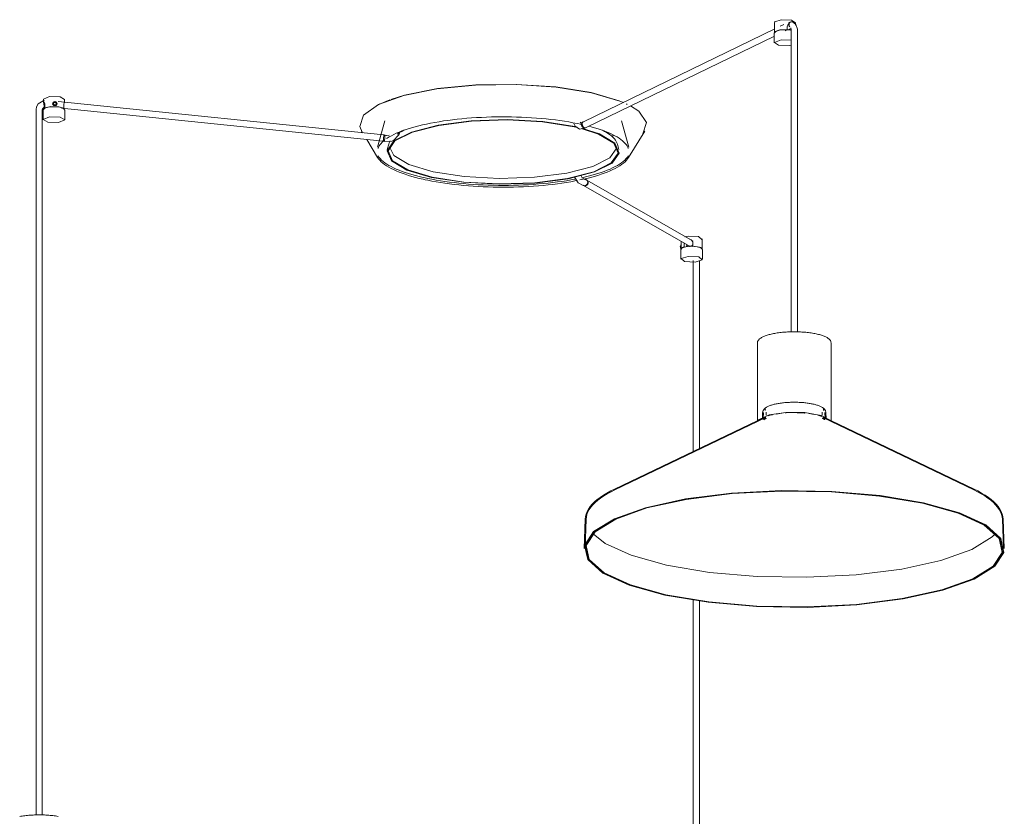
# Model space of a CAD drawing. Header units: millimetres. Extents: x -4228 to 3657, y -1164 to 7565.
# Tile 2 of 5: x -1174 to -236, y -574 to 185. Entities that reach past the tile are written whole.
import ezdxf

# ---------------------------------------------------------------- set-up
doc = ezdxf.new("R2010")
doc.units = ezdxf.units.MM
doc.layers.add('E-LITE-EQPM', color=7, linetype='Continuous', lineweight=20)

# ---------------------------------------------------------------- blocks, each defined once
blk = doc.blocks.new('68595-3L_ 68596-3L_ 68596-3L  KOMBO400 - 64314-54-3L CONGA Black_White pendant lamp ø450-3L-734198-00 Isometrico PDF')
at = {"layer": 'E-LITE-EQPM', "color": 253, "lineweight": 15, "true_color": 0xaaaaaa}
for p, q in [((3480.42, 182.71), (3480.42, 173.1)), ((3489.12, 180.56), (3485.86, 178.98)), ((3492.54, 175.83), (3492.54, 178.38)), ((3495.88, 183.23), (3493.78, 182.34)), ((3496.59, 184.9), (3500.33, 182.32)), ((3497.36, 183.22), (3496.61, 183.33)), ((3496.89, 183.29), (3497.69, 182.93)), ((3500.43, 180.11), (3500.43, 182.71)), ((3480.66, 176.45), (3298.34, 87.9)), ((3300.96, 82.51), (3480.24, 169.58)), ((3480.14, 172.4), (3480.14, 163.28)), ((3490.56, 174.59), (3491.74, 175.16)), ((3491.84, 175.58), (3492.54, 175.83)), ((3495.66, 176.67), (3492.88, 175.49)), ((3496.15, 175.72), (3496.15, 170.3)), ((3496.15, 170.3), (3496.15, -112.12)), ((3502.15, 170.3), (3502.15, 175.72)), ((3502.15, -112.16), (3502.15, 170.3)), ((3305.63, 115.82), (3332.39, 108.05)), ((2785.14, 108.03), (2783.97, 108.11)), ((2784.34, 109.46), (2784.34, 107.72)), ((2784.51, 109.41), (2784.38, 109.7)), ((2785.74, 103.84), (2785.74, 101.28)), ((2793.33, 106.11), (2792.86, 104.54)), ((2793.76, 106.02), (2795.25, 107.03)), ((2794.33, 104.32), (2793.76, 106.02)), ((2795.11, 106.57), (2793.86, 105.72)), ((2794.09, 104.15), (2794.19, 103.86)), ((2794.33, 104.32), (2794.19, 103.86)), ((2795.25, 104.3), (2794.53, 104.32)), ((2795.11, 106.57), (2795.25, 107.03)), ((2796.58, 105.5), (2795.11, 106.57)), ((2795.25, 107.03), (2796.74, 105.95)), ((2795.97, 104.29), (2795.25, 104.3)), ((2796.17, 104.28), (2796.03, 103.82)), ((2796.03, 103.82), (2796.12, 104.1)), ((2796.74, 105.95), (2796.17, 104.28)), ((2796.72, 103.5), (2797.16, 104.95)), ((3108.27, 75.53), (2798.28, 107.23)), ((2803.68, 100.86), (2803.68, 103.41)), ((2804.35, 106.52), (2804.35, 109.46)), ((3104.49, 105.01), (3103.74, 104.65)), ((3333.2, 107.73), (3336.48, 106.37)), ((3340.2, 104.65), (3339.45, 105.01)), ((2777.59, 102.18), (2777.23, 99.7)), ((2777.23, 99.7), (2777.23, 94.28)), ((2777.23, 94.28), (2777.23, -572.29)), ((2783.23, 99.7), (2783.34, 100.44)), ((2783.23, 94.28), (2783.23, 99.7)), ((2783.23, -572.3), (2783.23, 94.28)), ((2783.34, 100.44), (2784.84, 102.1)), ((2784.05, 99.16), (2784.11, 99.53)), ((2784.05, 99.16), (2784.05, 90.04)), ((2784.81, 102.09), (2784.84, 102.1)), ((2784.81, 102.09), (2785.74, 102.03)), ((2785, 101.42), (2784.98, 102.09)), ((2785, 100.52), (2785, 101.42)), ((2785.74, 101.28), (2786.64, 101.26)), ((2801.5, 100.87), (3107.66, 69.56)), ((2803.07, 100.87), (2803.68, 100.86)), ((2804.64, 90.04), (2804.64, 99.16)), ((3109.3, 88.98), (3102.3, 63.96)), ((3295.94, 86.97), (3295.34, 87.59)), ((3296.35, 85.58), (3295.88, 85.68)), ((3295.94, 86.97), (3296.87, 87.17)), ((3298.3, 87.89), (3296.87, 87.17)), ((3297.67, 84.25), (3297.4, 84.97)), ((3298.3, 87.89), (3297.58, 87.53)), ((3341.64, 63.96), (3334.64, 88.98)), ((3087.21, 79.16), (3088.18, 77.58)), ((3108.26, 75.53), (3108.27, 75.53)), ((3109.46, 75.39), (3108.3, 75.52)), ((3108.3, 75.52), (3108.3, 75.52)), ((3108.32, 74.7), (3108.34, 75.15)), ((3108.34, 75.16), (3108.33, 75.44)), ((3110.76, 75), (3108.66, 75.48)), ((3109.46, 75.39), (3109.46, 75.39)), ((3122.86, 76.2), (3123.8, 78.63)), ((3294.66, 81.11), (3299.56, 81.81)), ((3299.18, 82.62), (3298.61, 83.01)), ((3299.8, 82.39), (3299.2, 82.61)), ((3299.56, 81.81), (3300.99, 82.53)), ((3300.41, 82.35), (3299.82, 82.38)), ((3300.28, 82.17), (3300.99, 82.53)), ((3300.96, 82.51), (3300.43, 82.35)), ((3322.99, 77.56), (3322.33, 76.78)), ((3327.23, 75.4), (3325.67, 74.28)), ((3341.45, 54.12), (3356.73, 79.16)), ((3092.1, 71.16), (3102.49, 54.12)), ((3107.31, 69.64), (3109.41, 69.15)), ((3107.62, 69.56), (3108.78, 69.43)), ((3107.63, 69.56), (3107.68, 69.68)), ((3107.72, 69.68), (3107.66, 69.56)), ((3107.7, 69.72), (3107.76, 69.99)), ((3107.79, 69.99), (3107.73, 69.72)), ((3107.73, 69.73), (3108.01, 69.95)), ((3107.76, 69.99), (3107.85, 70.48)), ((3107.88, 70.48), (3107.79, 69.99)), ((3107.85, 70.48), (3107.94, 71.1)), ((3107.97, 71.1), (3107.88, 70.48)), ((3107.95, 71.11), (3108.04, 71.83)), ((3108.06, 71.83), (3107.97, 71.11)), ((3108.04, 71.83), (3108.14, 72.6)), ((3108.14, 72.6), (3108.06, 71.83)), ((3108.07, 70.02), (3108.36, 70.41)), ((3108.28, 74.09), (3108.32, 74.69)), ((3108.41, 70.48), (3108.55, 70.74)), ((3113.11, 66.75), (3111.69, 61.7)), ((3332.25, 61.7), (3330.83, 66.75)), ((3300.72, 32.91), (3299.28, 33.21)), ((3300.72, 32.91), (3301.14, 32.77)), ((3301.47, 32.61), (3301.09, 32.81)), ((3402.91, -25.71), (3301.54, 32.56)), ((3302.55, 28.73), (3302.12, 28.08)), ((3302.46, 30.49), (3302.43, 29.72)), ((3302.81, 29.46), (3302.55, 28.73)), ((3298.06, 27.33), (3299.5, 27.04)), ((3298.25, 27.52), (3298.62, 27.32)), ((3298.55, 27.36), (3399.92, -30.92)), ((3299.39, 27.06), (3299.66, 27.02)), ((3299.66, 27.02), (3299.4, 27.05)), ((3300.12, 27.02), (3299.67, 27.02)), ((3299.69, 27.02), (3300.12, 27.03)), ((3300.86, 27.19), (3300.14, 27.02)), ((3300.79, 27.22), (3300.28, 27.04)), ((3301.23, 27.51), (3300.89, 27.28)), ((3391.41, -26), (3391.41, -33.07)), ((3394.39, -28.53), (3394.44, -27.76)), ((3394.91, -21.47), (3398.19, -20.83)), ((3402.64, -27.75), (3402.64, -30.31)), ((3411.42, -33.07), (3411.42, -23.47)), ((3390.77, -30.49), (3391.5, -30.42)), ((3390.92, -32.02), (3390.95, -32.33)), ((3390.95, -32.33), (3391.44, -32.28)), ((3391.59, -29.3), (3391.06, -29.35)), ((3391.12, -33.77), (3391.12, -42.89)), ((3394.39, -31.09), (3392.56, -31.77)), ((3394.39, -31.09), (3394.39, -28.53)), ((3394.78, -31.41), (3394.39, -31.09)), ((3396.64, -30.25), (3396.67, -30.76)), ((3398.83, -30.33), (3398.46, -30.08)), ((3398.53, -30.69), (3398.5, -30.36)), ((3398.83, -30.33), (3399.31, -30.66)), ((3399.61, -30.6), (3398.91, -30.37)), ((3400.04, -30.64), (3399.68, -30.61)), ((3402.33, -29.58), (3401.78, -30.09)), ((3402.65, -29.12), (3402.35, -29.55)), ((3402.64, -30.31), (3403.02, -30.62)), ((3411.71, -33.77), (3411.28, -33.26)), ((3411.4, -33.22), (3411.39, -32.88)), ((3411.71, -42.89), (3411.71, -33.77)), ((3402.98, -44.2), (3402.98, -225.98)), ((3408.98, -223.12), (3408.98, -44.2)), ((3464.15, -122.44), (3464.15, -197.02)), ((3534.15, -197.34), (3534.15, -122.44)), ((3471.38, -185.09), (3471.38, -187.01)), ((3526.92, -187.01), (3526.92, -185.09)), ((3471.68, -192.96), (3327.91, -261.89)), ((3472.03, -193.68), (3328.26, -262.62)), ((3468.85, -194.98), (3468.84, -195.02)), ((3469.07, -188.8), (3468.85, -194.98)), ((3469.27, -194.14), (3471.66, -193.03)), ((3469.87, -188.83), (3469.66, -194.65)), ((3472.43, -188.54), (3472.43, -191.33)), ((3481.88, -190.37), (3487.42, -189.62)), ((3490.64, -189.34), (3491.46, -189.28)), ((3491.46, -189.28), (3500.16, -189.04)), ((3513.08, -189.88), (3518.54, -190.76)), ((3525.86, -191.33), (3525.86, -188.54)), ((3670.04, -262.62), (3526.27, -193.68)), ((3670.38, -261.89), (3526.61, -192.96)), ((3528.39, -193.81), (3528.65, -193.94)), ((3528.64, -194.72), (3528.42, -188.83)), ((3529.45, -194.98), (3529.22, -188.8)), ((3529.45, -194.98), (3529.45, -195.02)), ((3300.17, -290.59), (3299.16, -318.34)), ((3699.14, -318.34), (3698.13, -290.59)), ((3300.96, -290.62), (3299.96, -318.34)), ((3698.34, -318.34), (3697.33, -290.62)), ((3402.98, -367.64), (3402.98, -901.4)), ((3408.98, -901.41), (3408.98, -368.51))]:
    blk.add_line(p, q, dxfattribs=at)
for points in [[(3480.45, 182.77, 0), (3480.52, 183.1, 0), (3486.68, 185.29, 0), (3496.59, 184.9, 0)], [(3492.54, 178.38, 0), (3492.66, 179.31, 0), (3493.01, 180.18, 0), (3493.54, 180.92, 0), (3494.21, 181.5, 0)], [(3496.89, 183.29, 0), (3496.06, 183.28, 0), (3495.31, 182.92, 0), (3494.71, 182.24, 0), (3494.34, 181.32, 0), (3494.23, 180.29, 0), (3494.41, 179.26, 0), (3494.83, 178.35, 0)], [(3497.36, 183.22, 0), (3500.78, 180.79, 0), (3502.15, 176.11, 0), (3502.15, 175.72, 0)], [(3480.14, 172.4, 0), (3481.57, 174.14, 0), (3484.96, 175.17, 0), (3490.53, 175.63, 0), (3495.99, 175.16, 0), (3496.21, 175.11, 0)], [(3492.54, 175.83, 0), (3485.4, 175.51, 0), (3480.83, 173.89, 0), (3480.42, 173.09, 0)], [(3494.59, 175.29, 0), (3494.6, 175.59, 0), (3494.47, 176.43, 0)], [(3495.09, 175.48, 0), (3494.95, 176.14, 0), (3494.81, 176.41, 0)], [(3495.75, 177.52, 0), (3496.15, 175.84, 0), (3496.15, 175.72, 0)], [(3484.09, 161.02, 0), (3480.24, 163.68, 0), (3486.58, 165.94, 0), (3496.25, 165.64, 0)], [(3496.4, 160.95, 0), (3494.28, 160.62, 0), (3484.09, 161.02, 0)], [(3087.82, 78.23, 0), (3085.45, 83.62, 0), (3089.04, 94.41, 0), (3103.4, 104.48, 0), (3127.36, 113.02, 0), (3158.99, 119.33, 0), (3195.72, 122.9, 0), (3234.58, 123.45, 0), (3272.42, 120.92, 0), (3306.17, 115.53, 0)], [(3114.97, 109.32, 0), (3127.96, 113.33, 0), (3159.39, 119.6, 0), (3195.89, 123.15, 0), (3234.5, 123.69, 0), (3272.1, 121.18, 0), (3305.63, 115.82, 0)], [(3306.17, 115.53, 0), (3333.09, 107.71, 0), (3336.44, 106.35, 0)], [(2783.96, 108.11, 0), (2779.11, 105.06, 0), (2777.59, 102.18, 0)], [(2784, 108.1, 0), (2784.15, 107.84, 0), (2784.32, 107.26, 0), (2784.5, 106.41, 0), (2784.67, 105.41, 0), (2784.82, 104.38, 0), (2784.92, 103.43, 0), (2784.96, 102.67, 0), (2784.91, 102.21, 0)], [(2784.38, 109.7, 0), (2790.09, 111.99, 0), (2800.06, 111.75, 0), (2804.31, 109.23, 0)], [(2784.98, 106.66, 0), (2785.26, 106.19, 0), (2785.5, 105.55, 0), (2785.68, 104.75, 0), (2785.74, 103.84, 0)], [(2795.19, 103.41, 0), (2794.84, 103.44, 0), (2794.18, 103.67, 0), (2793.65, 104.1, 0), (2793.3, 104.66, 0), (2793.18, 105.32, 0)], [(2793.2, 105.58, 0), (2793.3, 105.98, 0), (2793.65, 106.56, 0), (2794.18, 107, 0), (2794.84, 107.22, 0)], [(2795.25, 107.45, 0), (2793.25, 105.58, 0), (2795.25, 103.61, 0)], [(2797.16, 105.22, 0), (2797.04, 104.58, 0), (2796.7, 104.02, 0), (2796.18, 103.63, 0), (2795.53, 103.43, 0), (2795.22, 103.41, 0)], [(2795.25, 103.61, 0), (2797.24, 105.48, 0), (2795.25, 107.45, 0)], [(2795.53, 107.21, 0), (2796.18, 106.95, 0), (2796.7, 106.49, 0), (2797.04, 105.89, 0), (2797.12, 105.63, 0)], [(2803.68, 103.41, 0), (2803.73, 104.32, 0), (2803.84, 105.11, 0), (2804, 105.75, 0), (2804.16, 106.21, 0), (2804.29, 106.48, 0), (2804.34, 106.54, 0)], [(3103.8, 104.67, 0), (3104.15, 104.84, 0), (3114.22, 109.05, 0)], [(2804.64, 99.16, 0), (2803.2, 100.9, 0), (2799.82, 101.93, 0), (2794.24, 102.39, 0), (2788.78, 101.92, 0), (2785.54, 100.92, 0), (2784.11, 99.53, 0)], [(2803.68, 100.86, 0), (2798.83, 102.35, 0), (2791.46, 102.53, 0), (2785.74, 101.28, 0)], [(3343.31, 103.07, 0), (3351.02, 98.09, 0), (3358.49, 87.46, 0), (3354.9, 76.67, 0)], [(2784.09, 90.28, 0), (2789.97, 92.63, 0), (2800.22, 92.39, 0), (2804.6, 89.8, 0)], [(2804.6, 89.8, 0), (2798.72, 87.44, 0), (2788.47, 87.69, 0), (2784.09, 90.28, 0)], [(3111.05, 72.03, 0), (3111.58, 72.41, 0), (3113.49, 73.61, 0), (3115.58, 74.79, 0), (3117.85, 75.95, 0), (3120.28, 77.09, 0), (3122.88, 78.2, 0), (3125.64, 79.28, 0), (3128.56, 80.33, 0), (3131.63, 81.35, 0), (3134.84, 82.33, 0), (3138.2, 83.28, 0), (3141.69, 84.2, 0), (3145.32, 85.07, 0), (3149.06, 85.9, 0), (3152.93, 86.69, 0), (3156.9, 87.44, 0), (3160.99, 88.14, 0), (3165.16, 88.79, 0), (3169.44, 89.4, 0), (3173.79, 89.96, 0), (3178.22, 90.47, 0), (3182.73, 90.94, 0), (3187.3, 91.35, 0), (3191.92, 91.71, 0), (3196.59, 92.02, 0), (3201.3, 92.27, 0), (3206.05, 92.48, 0), (3210.82, 92.63, 0), (3215.61, 92.73, 0), (3220.41, 92.77, 0), (3225.21, 92.76, 0), (3230.01, 92.7, 0), (3234.79, 92.58, 0), (3239.55, 92.41, 0), (3244.29, 92.19, 0), (3248.99, 91.92, 0), (3253.64, 91.59, 0), (3258.25, 91.21, 0), (3262.79, 90.78, 0), (3267.27, 90.3, 0), (3271.68, 89.77, 0), (3276.01, 89.2, 0), (3280.24, 88.57, 0), (3284.39, 87.9, 0), (3288.44, 87.18, 0), (3292.37, 86.42, 0), (3295.88, 85.68, 0)], [(3134.83, 78.28, 0), (3160.15, 84.85, 0), (3191.52, 88.92, 0), (3225.87, 90.09, 0), (3259.84, 88.25, 0), (3290.1, 83.57, 0), (3292.39, 83.06, 0)], [(3135.65, 78.1, 0), (3160.73, 84.61, 0), (3191.81, 88.64, 0), (3225.83, 89.8, 0), (3259.49, 87.97, 0), (3289.46, 83.34, 0), (3292.77, 82.59, 0)], [(3294.66, 81.11, 0), (3290.46, 83.83, 0), (3288.84, 87.15, 0)], [(3299.1, 82.04, 0), (3298.49, 82.27, 0), (3297.9, 82.67, 0), (3297.38, 83.22, 0), (3296.97, 83.89, 0), (3296.69, 84.62, 0), (3296.57, 85.36, 0), (3296.6, 86.07, 0), (3296.8, 86.7, 0), (3297.14, 87.19, 0), (3297.6, 87.53, 0), (3297.86, 87.63, 0)], [(3297.4, 84.98, 0), (3297.28, 85.72, 0), (3297.32, 86.43, 0), (3297.52, 87.06, 0), (3297.87, 87.56, 0), (3298.33, 87.9, 0), (3298.34, 87.9, 0)], [(3298.31, 87.89, 0), (3297.85, 87.55, 0), (3297.51, 87.06, 0), (3297.32, 86.43, 0), (3297.28, 85.72, 0), (3297.41, 84.98, 0), (3297.69, 84.25, 0), (3298.1, 83.58, 0), (3298.61, 83.03, 0), (3299.2, 82.63, 0), (3299.82, 82.4, 0)], [(3298.31, 87.89, 0), (3297.85, 87.55, 0), (3297.51, 87.06, 0), (3297.32, 86.43, 0), (3297.28, 85.72, 0), (3297.41, 84.98, 0), (3297.69, 84.25, 0), (3298.1, 83.58, 0), (3298.61, 83.03, 0), (3299.2, 82.63, 0), (3299.82, 82.4, 0)], [(3108.3, 75.44, 0), (3108.31, 75.16, 0), (3108.3, 74.7, 0), (3108.27, 74.09, 0), (3108.22, 73.37, 0), (3108.15, 72.61, 0)], [(3108.85, 75.4, 0), (3108.56, 75.5, 0), (3108.3, 75.43, 0)], [(3108.84, 69.55, 0), (3108.92, 69.86, 0), (3109.01, 70.35, 0), (3109.1, 70.97, 0), (3109.2, 71.7, 0), (3109.29, 72.47, 0), (3109.37, 73.24, 0), (3109.44, 73.95, 0), (3109.48, 74.56, 0), (3109.5, 75.02, 0), (3109.49, 75.3, 0)], [(3113.52, 75.37, 0), (3110.78, 75, 0), (3110.76, 75, 0)], [(3309.11, 40.33, 0), (3283.79, 33.76, 0), (3252.42, 29.69, 0), (3218.07, 28.52, 0), (3184.1, 30.36, 0), (3153.84, 35.04, 0), (3130.25, 42.09, 0), (3115.63, 50.82, 0), (3111.43, 60.39, 0), (3118.04, 69.85, 0), (3134.83, 78.28, 0)], [(3308.29, 40.51, 0), (3283.21, 34, 0), (3252.14, 29.97, 0), (3218.11, 28.81, 0), (3184.45, 30.63, 0), (3154.48, 35.26, 0), (3131.1, 42.25, 0), (3116.63, 50.9, 0), (3112.46, 60.38, 0), (3119.01, 69.75, 0), (3135.65, 78.1, 0)], [(3117.98, 70.39, 0), (3122.42, 75.21, 0), (3122.86, 76.2, 0)], [(3121, 76.2, 0), (3121.63, 76.64, 0), (3123.43, 77.77, 0), (3125.38, 78.87, 0), (3127.48, 79.94, 0), (3128.07, 80.22, 0)], [(3296.14, 81.77, 0), (3312.84, 76.36, 0), (3327.31, 67.7, 0), (3331.48, 58.23, 0), (3324.93, 48.86, 0), (3308.29, 40.51, 0)], [(3297.66, 81.76, 0), (3313.7, 76.52, 0), (3328.31, 67.78, 0), (3332.51, 58.22, 0), (3325.9, 48.76, 0), (3309.11, 40.33, 0)], [(3298.59, 83.03, 0), (3298.08, 83.58, 0), (3297.68, 84.24, 0)], [(3299.1, 82.04, 0), (3299.71, 82, 0), (3300.26, 82.16, 0), (3300.61, 82.39, 0)], [(3299.82, 82.4, 0), (3300.42, 82.36, 0), (3300.98, 82.52, 0), (3300.99, 82.53, 0)], [(3299.82, 82.4, 0), (3300.42, 82.36, 0), (3300.98, 82.52, 0), (3300.99, 82.53, 0)], [(3340.98, 62.59, 0), (3340.56, 63.8, 0), (3339.95, 65.03, 0), (3339.15, 66.26, 0), (3338.17, 67.5, 0), (3337, 68.73, 0), (3335.64, 69.97, 0), (3334.09, 71.19, 0), (3332.36, 72.41, 0), (3330.45, 73.61, 0), (3328.36, 74.79, 0), (3326.09, 75.95, 0), (3323.66, 77.09, 0), (3321.06, 78.2, 0), (3318.3, 79.28, 0), (3315.38, 80.33, 0), (3312.31, 81.35, 0), (3309.1, 82.33, 0), (3305.74, 83.28, 0), (3303.67, 83.82, 0)], [(3330.83, 66.75, 0), (3330.37, 68.07, 0), (3329.72, 69.37, 0), (3328.9, 70.64, 0), (3327.91, 71.89, 0), (3326.75, 73.11, 0), (3325.43, 74.31, 0), (3323.95, 75.49, 0), (3322.31, 76.64, 0), (3320.51, 77.77, 0), (3318.56, 78.87, 0), (3316.46, 79.94, 0)], [(3102.96, 62.59, 0), (3103.38, 63.8, 0), (3103.99, 65.03, 0), (3104.79, 66.26, 0), (3105.77, 67.5, 0), (3106.94, 68.73, 0), (3107.85, 69.56, 0)], [(3108.14, 72.61, 0), (3108.22, 73.37, 0), (3108.28, 74.09, 0)], [(3109.41, 69.15, 0), (3116, 69.47, 0), (3117.98, 70.39, 0)], [(3113.11, 66.75, 0), (3113.57, 68.07, 0), (3114.22, 69.37, 0), (3114.5, 69.81, 0)], [(3307.23, 45.56, 0), (3282.46, 39.13, 0), (3251.77, 35.15, 0), (3218.15, 34, 0), (3184.92, 35.8, 0), (3155.3, 40.38, 0), (3132.22, 47.28, 0), (3117.92, 55.83, 0), (3113.74, 64.08, 0)], [(3330.14, 63.06, 0), (3323.66, 53.8, 0), (3307.23, 45.56, 0)], [(3102.49, 54.12, 0), (3103.45, 52.72, 0), (3104.59, 51.35, 0), (3105.92, 50, 0), (3107.43, 48.68, 0), (3109.13, 47.38, 0), (3110.99, 46.11, 0), (3113.03, 44.87, 0), (3115.24, 43.65, 0), (3117.62, 42.47, 0), (3120.15, 41.31, 0), (3122.85, 40.18, 0), (3125.71, 39.09, 0), (3128.72, 38.03, 0), (3131.87, 37, 0), (3135.17, 36.01, 0), (3138.6, 35.06, 0), (3142.16, 34.15, 0), (3145.85, 33.28, 0), (3147.64, 32.88, 0)], [(3102.75, 55.61, 0), (3103.68, 54.25, 0), (3104.8, 52.91, 0), (3106.11, 51.59, 0), (3107.6, 50.29, 0), (3109.26, 49.01, 0), (3111.11, 47.75, 0), (3113.13, 46.52, 0), (3115.33, 45.31, 0), (3117.69, 44.13, 0), (3120.21, 42.98, 0), (3122.9, 41.85, 0), (3125.75, 40.76, 0), (3128.75, 39.71, 0), (3131.89, 38.68, 0), (3135.18, 37.7, 0), (3138.61, 36.75, 0), (3142.17, 35.84, 0), (3145.86, 34.97, 0), (3147.64, 34.57, 0)], [(3341.45, 54.12, 0), (3340.49, 52.72, 0), (3339.35, 51.35, 0), (3338.02, 50, 0), (3336.51, 48.68, 0), (3334.82, 47.38, 0), (3332.95, 46.11, 0), (3330.91, 44.87, 0), (3328.7, 43.65, 0), (3326.33, 42.47, 0), (3323.79, 41.31, 0), (3321.09, 40.18, 0), (3318.23, 39.09, 0), (3315.22, 38.03, 0), (3312.07, 37, 0), (3308.78, 36.01, 0), (3305.34, 35.06, 0), (3301.78, 34.15, 0), (3298.09, 33.28, 0), (3295.14, 32.64, 0)], [(3341.19, 55.61, 0), (3340.26, 54.25, 0), (3339.14, 52.91, 0), (3337.83, 51.59, 0), (3336.35, 50.29, 0), (3334.68, 49.01, 0), (3332.83, 47.75, 0), (3330.81, 46.52, 0), (3328.62, 45.31, 0), (3326.25, 44.13, 0), (3323.73, 42.98, 0), (3321.04, 41.85, 0), (3318.19, 40.76, 0), (3315.19, 39.71, 0), (3312.05, 38.68, 0), (3308.76, 37.7, 0), (3305.33, 36.75, 0), (3301.77, 35.84, 0), (3298.08, 34.97, 0), (3296.76, 34.68, 0)], [(3291.43, 33.57, 0), (3290.35, 33.36, 0), (3286.32, 32.62, 0), (3282.18, 31.92, 0), (3277.95, 31.27, 0), (3273.63, 30.67, 0), (3269.23, 30.12, 0), (3264.75, 29.62, 0), (3260.2, 29.17, 0), (3255.6, 28.77, 0), (3250.94, 28.42, 0), (3246.23, 28.12, 0), (3241.49, 27.88, 0), (3236.71, 27.69, 0), (3231.91, 27.55, 0), (3227.09, 27.47, 0), (3222.27, 27.44, 0), (3217.44, 27.46, 0), (3212.63, 27.54, 0), (3207.82, 27.67, 0), (3203.04, 27.85, 0), (3198.3, 28.09, 0), (3193.58, 28.38, 0), (3188.92, 28.72, 0), (3184.3, 29.12, 0), (3179.75, 29.56, 0), (3175.26, 30.06, 0), (3170.85, 30.6, 0), (3166.52, 31.2, 0), (3162.28, 31.84, 0), (3158.13, 32.53, 0), (3154.08, 33.26, 0), (3150.15, 34.04, 0), (3147.64, 34.57, 0)], [(3292.7, 32.14, 0), (3290.35, 31.67, 0), (3286.31, 30.93, 0), (3282.18, 30.23, 0), (3277.95, 29.59, 0), (3273.62, 28.99, 0), (3269.22, 28.43, 0), (3264.74, 27.93, 0), (3260.2, 27.48, 0), (3255.59, 27.08, 0), (3250.93, 26.73, 0), (3246.23, 26.44, 0), (3241.48, 26.19, 0), (3236.71, 26, 0), (3231.91, 25.86, 0), (3227.09, 25.78, 0), (3222.27, 25.75, 0), (3217.45, 25.77, 0), (3212.63, 25.85, 0), (3207.83, 25.98, 0), (3203.05, 26.17, 0), (3198.3, 26.4, 0), (3193.59, 26.69, 0), (3188.92, 27.04, 0), (3184.31, 27.43, 0), (3179.76, 27.87, 0), (3175.27, 28.37, 0), (3170.86, 28.91, 0), (3166.53, 29.51, 0), (3162.28, 30.15, 0), (3158.13, 30.84, 0), (3154.09, 31.57, 0), (3150.15, 32.35, 0), (3147.64, 32.88, 0)], [(3298.06, 27.33, 0), (3293.45, 29.94, 0), (3290.07, 35.15, 0)], [(3299.28, 33.21, 0), (3297.15, 34.77, 0), (3296.25, 36.52, 0)], [(3299.76, 27.22, 0), (3300.49, 27.39, 0), (3301.17, 27.75, 0), (3301.74, 28.28, 0), (3302.18, 28.93, 0), (3302.44, 29.66, 0), (3302.51, 30.43, 0), (3302.39, 31.19, 0), (3302.09, 31.87, 0), (3301.62, 32.44, 0), (3301.01, 32.85, 0), (3300.32, 33.08, 0), (3299.58, 33.11, 0)], [(3300.12, 27.03, 0), (3300.86, 27.2, 0), (3301.53, 27.56, 0), (3302.11, 28.08, 0), (3302.54, 28.73, 0), (3302.81, 29.46, 0), (3302.89, 30.23, 0), (3302.77, 30.98, 0), (3302.47, 31.67, 0), (3302, 32.23, 0), (3301.54, 32.57, 0)], [(3301.47, 32.61, 0), (3301.99, 32.24, 0), (3302.46, 31.67, 0), (3302.76, 30.99, 0), (3302.89, 30.23, 0), (3302.81, 29.46, 0)], [(3302.11, 28.07, 0), (3301.54, 27.55, 0), (3300.87, 27.19, 0)], [(3398.19, -20.83, 0), (3408, -21.37, 0), (3411.23, -24.01, 0)], [(3399.53, -23.81, 0), (3400.05, -23.99, 0), (3400.89, -24.47, 0), (3401.61, -25.12, 0), (3402.16, -25.91, 0), (3402.52, -26.81, 0), (3402.64, -27.75, 0)], [(3391.25, -33.27, 0), (3390.6, -30.82, 0), (3391.25, -29.42, 0)], [(3391.12, -33.77, 0), (3392.56, -32.04, 0), (3395.94, -31, 0), (3398.21, -30.69, 0)], [(3391.58, -32.57, 0), (3391.42, -32.93, 0), (3391.41, -33.05, 0)], [(3391.66, -29.35, 0), (3391.56, -29.63, 0), (3391.51, -30.11, 0), (3391.49, -30.73, 0)], [(3396.96, -29.2, 0), (3396.76, -29.61, 0), (3396.64, -30.25, 0)], [(3397.35, -29.18, 0), (3397.23, -30.19, 0), (3397.28, -30.95, 0)], [(3411.17, -33.12, 0), (3410.27, -32.04, 0), (3406.88, -31, 0), (3401.31, -30.54, 0), (3398.21, -30.69, 0)], [(3401.75, -30.1, 0), (3401.08, -30.46, 0), (3400.51, -30.61, 0)], [(3410.43, -31.86, 0), (3409.03, -31.27, 0), (3402.64, -30.31, 0)], [(3404.73, -45.61, 0), (3394.63, -45.05, 0), (3391.32, -42.34, 0), (3398.1, -40.18, 0)], [(3398.1, -40.18, 0), (3408.19, -40.74, 0), (3411.51, -43.45, 0), (3404.73, -45.61, 0)], [(3464.15, -122.44, 0), (3464.18, -121.92, 0), (3464.29, -121.42, 0), (3464.47, -120.93, 0), (3464.71, -120.45, 0), (3465.01, -120, 0), (3465.36, -119.56, 0), (3465.76, -119.14, 0), (3466.21, -118.73, 0), (3466.72, -118.34, 0), (3467.26, -117.95, 0), (3467.86, -117.58, 0), (3468.5, -117.22, 0), (3469.18, -116.87, 0), (3469.91, -116.53, 0), (3470.69, -116.21, 0), (3471.5, -115.89, 0), (3472.36, -115.58, 0), (3473.26, -115.28, 0), (3474.2, -115, 0), (3475.18, -114.72, 0), (3476.19, -114.46, 0), (3477.24, -114.21, 0), (3478.32, -113.97, 0), (3479.44, -113.74, 0), (3480.58, -113.53, 0), (3481.76, -113.32, 0), (3482.96, -113.14, 0), (3484.19, -112.96, 0), (3485.44, -112.8, 0), (3486.71, -112.66, 0), (3488, -112.53, 0), (3489.31, -112.41, 0), (3490.63, -112.31, 0), (3491.27, -112.26, 0)], [(3534.15, -122.44, 0), (3534.11, -121.92, 0), (3534, -121.42, 0), (3533.83, -120.93, 0), (3533.59, -120.45, 0), (3533.29, -120, 0), (3532.94, -119.56, 0), (3532.53, -119.14, 0), (3532.08, -118.73, 0), (3531.58, -118.34, 0), (3531.03, -117.95, 0), (3530.44, -117.58, 0), (3529.8, -117.22, 0), (3529.11, -116.87, 0), (3528.38, -116.53, 0), (3527.61, -116.21, 0), (3526.79, -115.89, 0), (3525.93, -115.58, 0), (3525.04, -115.28, 0), (3524.1, -115, 0), (3523.12, -114.72, 0), (3522.11, -114.46, 0), (3521.06, -114.21, 0), (3519.97, -113.97, 0), (3518.86, -113.74, 0), (3517.71, -113.53, 0), (3516.54, -113.32, 0), (3515.34, -113.14, 0), (3514.11, -112.96, 0), (3512.86, -112.8, 0), (3511.59, -112.66, 0), (3510.3, -112.53, 0), (3508.99, -112.41, 0), (3507.67, -112.31, 0), (3506.33, -112.22, 0), (3504.98, -112.15, 0), (3503.62, -112.09, 0), (3502.26, -112.05, 0), (3500.89, -112.02, 0), (3499.52, -112.01, 0), (3498.15, -112.01, 0), (3496.78, -112.03, 0), (3495.41, -112.06, 0), (3494.05, -112.11, 0), (3492.69, -112.18, 0), (3491.35, -112.26, 0), (3491.27, -112.26, 0)], [(3469.07, -188.8, 0), (3469.14, -188.2, 0), (3469.28, -187.62, 0), (3469.5, -187.08, 0), (3469.78, -186.57, 0), (3470.1, -186.09, 0), (3470.47, -185.65, 0), (3470.88, -185.24, 0), (3471.33, -184.85, 0), (3471.81, -184.48, 0), (3472.33, -184.13, 0), (3472.88, -183.8, 0), (3473.46, -183.48, 0), (3474.07, -183.18, 0), (3474.72, -182.88, 0), (3475.4, -182.6, 0), (3476.12, -182.32, 0), (3476.86, -182.06, 0), (3477.64, -181.81, 0), (3478.45, -181.57, 0), (3479.29, -181.34, 0), (3480.15, -181.12, 0), (3481.05, -180.91, 0), (3481.97, -180.71, 0), (3482.91, -180.52, 0), (3483.88, -180.34, 0), (3484.87, -180.18, 0), (3485.88, -180.02, 0), (3486.92, -179.88, 0), (3487.97, -179.75, 0), (3489.03, -179.63, 0), (3490.12, -179.52, 0), (3491.21, -179.43, 0), (3492.32, -179.35, 0), (3493.44, -179.28, 0), (3494.57, -179.22, 0), (3495.7, -179.18, 0), (3496.84, -179.14, 0), (3497.98, -179.12, 0), (3499.13, -179.12, 0), (3500.27, -179.12, 0), (3501.42, -179.14, 0), (3502.56, -179.17, 0), (3503.69, -179.22, 0), (3504.82, -179.27, 0), (3505.94, -179.34, 0), (3507.04, -179.43, 0), (3508.14, -179.52, 0), (3509.22, -179.63, 0), (3510.29, -179.75, 0), (3511.34, -179.88, 0), (3512.38, -180.02, 0), (3513.39, -180.17, 0), (3514.38, -180.34, 0), (3515.35, -180.51, 0), (3516.3, -180.7, 0), (3516.86, -180.82, 0)], [(3471.06, -186.19, 0), (3471.43, -185.82, 0), (3471.84, -185.47, 0)], [(3471.06, -186.19, 0), (3471.43, -185.82, 0), (3471.84, -185.47, 0)], [(3529.22, -188.8, 0), (3529.16, -188.2, 0), (3529.01, -187.62, 0), (3528.8, -187.08, 0), (3528.52, -186.57, 0), (3528.19, -186.09, 0), (3527.82, -185.65, 0), (3527.41, -185.24, 0), (3526.96, -184.85, 0), (3526.48, -184.48, 0), (3525.97, -184.13, 0), (3525.42, -183.8, 0), (3524.84, -183.48, 0), (3524.22, -183.18, 0), (3523.57, -182.88, 0), (3522.89, -182.6, 0), (3522.18, -182.32, 0), (3521.43, -182.06, 0), (3520.65, -181.81, 0), (3519.85, -181.57, 0), (3519.01, -181.34, 0), (3518.14, -181.12, 0), (3517.25, -180.91, 0), (3516.86, -180.82, 0)], [(3527.56, -186.58, 0), (3527.23, -186.19, 0), (3526.87, -185.82, 0)], [(3527.56, -186.58, 0), (3527.23, -186.19, 0), (3526.87, -185.82, 0)], [(3465.05, -196.18, 0), (3465.63, -195.56, 0), (3475.16, -191.27, 0), (3491.11, -188.88, 0)], [(3469.65, -195.01, 0), (3469.63, -195.16, 0), (3469.6, -195.28, 0), (3469.58, -195.35, 0)], [(3469.59, -195.33, 0), (3469.66, -195.24, 0), (3469.78, -195.11, 0), (3469.97, -194.94, 0), (3470.22, -194.74, 0), (3470.54, -194.51, 0), (3470.92, -194.27, 0), (3471.36, -194.02, 0), (3471.86, -193.76, 0), (3472.03, -193.68, 0)], [(3470.27, -195.76, 0), (3470.36, -195.67, 0), (3470.51, -195.53, 0), (3470.73, -195.36, 0), (3471.01, -195.16, 0), (3471.36, -194.94, 0), (3471.78, -194.7, 0), (3472.26, -194.46, 0), (3472.38, -194.4, 0)], [(3474.2, -192.14, 0), (3476.19, -191.57, 0), (3478.52, -191.01, 0)], [(3491.11, -188.88, 0), (3509.22, -189.03, 0), (3524.63, -191.68, 0), (3533.21, -196.13, 0)], [(3501.79, -189.06, 0), (3508.79, -189.43, 0), (3509.6, -189.5, 0)], [(3521.5, -191.41, 0), (3523.54, -191.97, 0), (3525.54, -192.62, 0)], [(3528.02, -195.76, 0), (3527.94, -195.67, 0), (3527.79, -195.53, 0), (3527.57, -195.36, 0), (3527.28, -195.16, 0), (3526.93, -194.94, 0), (3526.52, -194.7, 0), (3526.04, -194.46, 0), (3525.92, -194.4, 0)], [(3528.7, -195.33, 0), (3528.64, -195.24, 0), (3528.51, -195.11, 0), (3528.32, -194.94, 0), (3528.07, -194.74, 0), (3527.76, -194.51, 0), (3527.38, -194.27, 0), (3526.94, -194.02, 0), (3526.44, -193.76, 0), (3526.27, -193.68, 0)], [(3528.65, -195.01, 0), (3528.66, -195.16, 0), (3528.69, -195.28, 0), (3528.72, -195.35, 0)], [(3300.17, -290.59, 0), (3300.43, -288.12, 0), (3301.05, -285.67, 0), (3302.01, -283.26, 0), (3303.29, -280.9, 0), (3304.89, -278.58, 0), (3306.8, -276.31, 0), (3309.01, -274.09, 0), (3311.51, -271.91, 0), (3314.31, -269.78, 0), (3317.39, -267.69, 0), (3320.76, -265.65, 0), (3324.4, -263.65, 0), (3327.91, -261.89, 0)], [(3698.13, -290.59, 0), (3697.86, -288.12, 0), (3697.25, -285.67, 0), (3696.29, -283.26, 0), (3695.01, -280.9, 0), (3693.41, -278.58, 0), (3691.5, -276.31, 0), (3689.29, -274.09, 0), (3686.78, -271.91, 0), (3683.98, -269.78, 0), (3680.9, -267.69, 0), (3677.54, -265.65, 0), (3673.9, -263.65, 0), (3670.38, -261.89, 0)], [(3375.96, -362.78, 0), (3341.83, -353.3, 0), (3316.85, -341.81, 0), (3302.46, -329, 0), (3299.5, -315.6, 0), (3308.14, -302.39, 0), (3327.89, -290.14, 0), (3357.59, -279.56, 0), (3395.51, -271.27, 0), (3439.46, -265.74, 0), (3486.88, -263.31, 0), (3535.01, -264.11, 0), (3581.05, -268.09, 0), (3622.34, -275.03, 0)], [(3376.45, -362.61, 0), (3342.46, -353.16, 0), (3317.58, -341.72, 0), (3303.24, -328.96, 0), (3300.3, -315.61, 0), (3308.91, -302.45, 0), (3328.57, -290.25, 0), (3358.15, -279.72, 0), (3395.93, -271.46, 0), (3439.7, -265.96, 0), (3486.93, -263.53, 0), (3534.86, -264.33, 0), (3580.72, -268.29, 0), (3621.85, -275.2, 0)], [(3376.45, -362.61, 0), (3342.46, -353.16, 0), (3317.58, -341.72, 0), (3303.24, -328.96, 0), (3300.3, -315.61, 0), (3308.91, -302.45, 0), (3328.57, -290.25, 0), (3358.15, -279.72, 0), (3395.93, -271.46, 0), (3439.7, -265.96, 0), (3486.93, -263.53, 0), (3534.86, -264.33, 0), (3580.72, -268.29, 0), (3621.85, -275.2, 0)], [(3300.96, -290.62, 0), (3301.22, -288.26, 0), (3301.81, -285.92, 0), (3302.73, -283.6, 0), (3303.97, -281.32, 0), (3305.53, -279.07, 0), (3307.39, -276.85, 0), (3309.55, -274.67, 0), (3312.02, -272.53, 0), (3314.78, -270.43, 0), (3317.82, -268.36, 0), (3321.16, -266.34, 0), (3324.77, -264.36, 0), (3328.26, -262.62, 0)], [(3300.96, -290.62, 0), (3301.22, -288.26, 0), (3301.81, -285.92, 0), (3302.73, -283.6, 0), (3303.97, -281.32, 0), (3305.53, -279.07, 0), (3307.39, -276.85, 0), (3309.55, -274.67, 0), (3312.02, -272.53, 0), (3314.78, -270.43, 0), (3317.82, -268.36, 0), (3321.16, -266.34, 0), (3324.77, -264.36, 0), (3328.26, -262.62, 0)], [(3376.94, -362.43, 0), (3343.09, -353.02, 0), (3318.31, -341.63, 0), (3304.03, -328.92, 0), (3301.1, -315.62, 0), (3309.67, -302.52, 0), (3329.26, -290.37, 0), (3358.72, -279.87, 0), (3396.34, -271.65, 0), (3439.94, -266.17, 0), (3486.97, -263.76, 0), (3534.72, -264.55, 0), (3580.4, -268.5, 0), (3621.35, -275.38, 0)], [(3697.33, -290.62, 0), (3697.08, -288.26, 0), (3696.49, -285.92, 0), (3695.57, -283.6, 0), (3694.33, -281.32, 0), (3692.77, -279.07, 0), (3690.91, -276.85, 0), (3688.74, -274.67, 0), (3686.28, -272.53, 0), (3683.52, -270.43, 0), (3680.47, -268.36, 0), (3677.14, -266.34, 0), (3673.53, -264.36, 0), (3670.04, -262.62, 0)], [(3697.33, -290.62, 0), (3697.08, -288.26, 0), (3696.49, -285.92, 0), (3695.57, -283.6, 0), (3694.33, -281.32, 0), (3692.77, -279.07, 0), (3690.91, -276.85, 0), (3688.74, -274.67, 0), (3686.28, -272.53, 0), (3683.52, -270.43, 0), (3680.47, -268.36, 0), (3677.14, -266.34, 0), (3673.53, -264.36, 0), (3670.04, -262.62, 0)], [(3622.34, -275.03, 0), (3656.47, -284.51, 0), (3681.45, -296, 0), (3695.84, -308.81, 0), (3698.8, -322.21, 0), (3690.15, -335.42, 0), (3670.41, -347.67, 0), (3640.71, -358.25, 0), (3602.78, -366.54, 0), (3558.84, -372.06, 0), (3511.42, -374.5, 0), (3463.29, -373.7, 0), (3417.24, -369.72, 0), (3375.96, -362.78, 0)], [(3621.85, -275.2, 0), (3655.84, -284.65, 0), (3680.72, -296.09, 0), (3695.05, -308.85, 0), (3698, -322.2, 0), (3689.39, -335.36, 0), (3669.72, -347.56, 0), (3640.14, -358.09, 0), (3602.37, -366.35, 0), (3558.6, -371.85, 0), (3511.37, -374.28, 0), (3463.43, -373.48, 0), (3417.57, -369.51, 0), (3376.45, -362.61, 0)], [(3621.85, -275.2, 0), (3655.84, -284.65, 0), (3680.72, -296.09, 0), (3695.05, -308.85, 0), (3698, -322.2, 0), (3689.39, -335.36, 0), (3669.72, -347.56, 0), (3640.14, -358.09, 0), (3602.37, -366.35, 0), (3558.6, -371.85, 0), (3511.37, -374.28, 0), (3463.43, -373.48, 0), (3417.57, -369.51, 0), (3376.45, -362.61, 0)], [(3621.35, -275.38, 0), (3655.21, -284.79, 0), (3679.99, -296.18, 0), (3694.26, -308.89, 0), (3697.2, -322.19, 0), (3688.62, -335.29, 0), (3669.04, -347.44, 0), (3639.58, -357.94, 0), (3601.95, -366.16, 0), (3558.36, -371.64, 0), (3511.32, -374.05, 0), (3463.58, -373.26, 0), (3417.9, -369.31, 0), (3376.94, -362.43, 0)], [(3377.57, -334.32, 0), (3343.89, -324.96, 0), (3319.23, -313.62, 0), (3307.69, -304.39, 0)], [(3690.6, -304.4, 0), (3687.65, -307.32, 0), (3668.17, -319.41, 0), (3638.86, -329.85, 0), (3601.43, -338.03, 0), (3558.06, -343.48, 0), (3511.26, -345.88, 0), (3463.76, -345.09, 0), (3418.31, -341.16, 0), (3377.57, -334.32, 0)], [(2761.67, -573.72, 0), (2762.85, -573.52, 0), (2764.05, -573.33, 0), (2765.27, -573.16, 0), (2766.52, -573, 0), (2767.8, -572.85, 0), (2769.09, -572.72, 0), (2770.4, -572.6, 0), (2771.72, -572.5, 0), (2773.06, -572.41, 0), (2774.4, -572.34, 0), (2775.76, -572.28, 0), (2777.13, -572.24, 0), (2778.49, -572.21, 0), (2779.87, -572.2, 0), (2781.24, -572.2, 0), (2782.61, -572.22, 0), (2783.98, -572.26, 0), (2785.34, -572.31, 0), (2786.69, -572.37, 0), (2788.04, -572.45, 0), (2789.37, -572.54, 0), (2790.68, -572.65, 0), (2791.98, -572.78, 0), (2793.27, -572.91, 0), (2794.53, -573.07, 0), (2795.77, -573.23, 0), (2796.98, -573.41, 0), (2798.17, -573.61, 0)]]:
    blk.add_polyline3d(points, dxfattribs=at)

msp = doc.modelspace()

# ---------------------------------------------------------------- block references
at = {"layer": 'E-LITE-EQPM', "color": 253, "lineweight": 15, "true_color": 0xaaaaaa}
msp.add_blockref('68595-3L_ 68596-3L_ 68596-3L  KOMBO400 - 64314-54-3L CONGA Black_White pendant lamp ø450-3L-734198-00 Isometrico PDF', (-3935.59, 0), dxfattribs=at)

doc.saveas('drawing.dxf')
